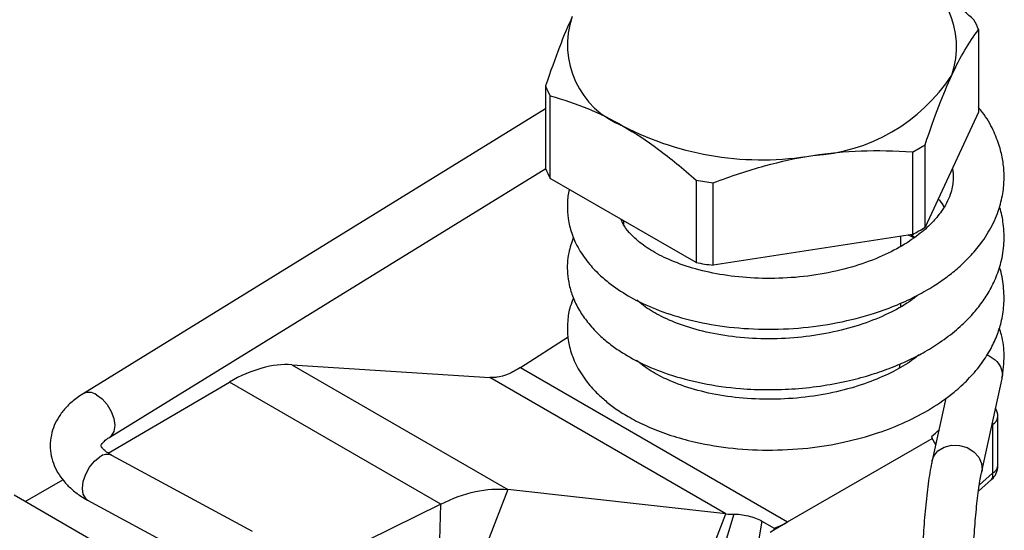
# Model space of a CAD drawing. Header units: inches. Extents: x 0.5 to 21.5, y 0.5 to 16.5.
# Tile 17 of 18: x 17.773 to 19.45, y 14.249 to 15.119. Entities that reach past the tile are written whole.
import ezdxf

# ---------------------------------------------------------------- set-up
doc = ezdxf.new("R2010")
doc.units = ezdxf.units.IN
doc.header["$LTSCALE"] = 2
doc.header["$MEASUREMENT"] = 0

msp = doc.modelspace()

# ---------------------------------------------------------------- linework, layer by layer
for p, q in [((19.4061, 15.1016), (19.4061, 14.9613)), ((18.6687, 15.0057), (18.6687, 14.8653)), ((18.6765, 14.8484), (18.6765, 14.9887)), ((18.6687, 14.9666), (17.8806, 14.4817)), ((19.4061, 14.9613), (19.3152, 14.7653)), ((19.3152, 14.7653), (19.3152, 14.9057)), ((19.2937, 14.8933), (19.2937, 14.753)), ((17.926, 14.4079), (18.6688, 14.865)), ((18.925, 14.705), (18.6765, 14.8484)), ((18.925, 14.8453), (18.925, 14.705)), ((18.9543, 14.7005), (18.9543, 14.8408)), ((18.8012, 14.7765), (18.8012, 14.7701)), ((19.2937, 14.753), (18.9543, 14.7005)), ((19.2736, 14.7325), (19.2736, 14.7498)), ((19.2912, 14.7526), (19.2973, 14.7483)), ((19.2736, 14.6302), (19.2736, 14.636)), ((18.6256, 14.5263), (18.7068, 14.5785)), ((18.2361, 14.5311), (18.6042, 14.3186)), ((18.2361, 14.5311), (18.5736, 14.5092)), ((18.6256, 14.5263), (19.081, 14.2634)), ((19.2714, 14.5251), (19.2728, 14.5327)), ((18.9758, 14.2771), (18.5736, 14.5092)), ((19.4468, 14.5135), (19.4455, 14.508)), ((17.9235, 14.3807), (18.1301, 14.5017)), ((18.4901, 14.2938), (18.1301, 14.5017)), ((19.4118, 14.3496), (19.4462, 14.5074)), ((19.3503, 14.4744), (19.3272, 14.368)), ((19.4391, 14.3592), (19.4391, 14.4423)), ((19.4291, 14.429), (19.4299, 14.4295)), ((19.4298, 14.4322), (19.4299, 14.4295)), ((19.4299, 14.4295), (19.4299, 14.3463)), ((19.3262, 14.409), (19.327, 14.4054)), ((19.081, 14.2634), (19.327, 14.4054)), ((18.1695, 14.247), (17.9298, 14.3768)), ((19.4299, 14.3463), (19.4077, 14.3266)), ((17.7822, 14.298), (17.8461, 14.3354)), ((19.4061, 14.3158), (19.4285, 14.3356)), ((18.0339, 14.1523), (17.7632, 14.3091)), ((18.6042, 14.3186), (18.5694, 14.2289)), ((18.9758, 14.2771), (18.6042, 14.3186)), ((17.8885, 14.3007), (18.1283, 14.1708)), ((18.4901, 14.2938), (18.2427, 14.172)), ((18.4877, 14.2121), (18.4901, 14.2938)), ((18.941, 14.1874), (18.9758, 14.2771)), ((18.9892, 14.2767), (18.9623, 14.187)), ((19.037, 14.2649), (19.0225, 14.178)), ((19.037, 14.2649), (19.0579, 14.2529)), ((19.0573, 14.2498), (19.081, 14.2634)), ((19.0513, 14.2463), (19.0573, 14.2498)), ((19.0579, 14.2529), (19.0573, 14.2498))]:
    msp.add_line(p, q)
at = {"flags": 128}
for points in [[(17.9033, 14.4801), (17.913, 14.4731), (17.9218, 14.4633), (17.9288, 14.4517), (17.9333, 14.4394), (17.9349, 14.4277), (17.9333, 14.4176), (17.9288, 14.4102), (17.9262, 14.408)], [(19.3272, 14.368), (19.3299, 14.3754), (19.337, 14.3844), (19.3474, 14.3908), (19.36, 14.394), (19.3736, 14.3937), (19.3867, 14.39), (19.3981, 14.3831), (19.4067, 14.3738), (19.4115, 14.363), (19.4122, 14.3518), (19.4118, 14.3496)], [(17.8885, 14.3007), (17.8852, 14.3032), (17.881, 14.3105), (17.8795, 14.3205), (17.881, 14.3323), (17.8852, 14.3448), (17.8917, 14.3567), (17.9, 14.3668), (17.9091, 14.3741)]]:
    msp.add_lwpolyline(points, dxfattribs=at)
for centre, radius, start, end in [((19.2203, 15.0723), 0.1484, 341.0124, 68.7845), ((18.8544, 15.0758), 0.1484, 161.0124, 248.7845), ((19.2644, 15.0461), 0.1522, 21.3815, 28.4154), ((19.1072, 15.1897), 0.3028, 273.1747, 326.8199), ((18.8104, 15.0612), 0.1522, 201.3815, 208.4154), ((19.0369, 15.3945), 0.5145, 242.6738, 279.7402), ((19.1264, 15.2078), 0.3563, 298.0028, 301.9918), ((18.8104, 14.9208), 0.1522, 201.3815, 208.4154), ((19.033, 15.4468), 0.6111, 259.8152, 262.5987), ((19.1264, 15.0675), 0.3563, 298.0028, 301.9918), ((19.033, 15.3065), 0.6111, 259.8152, 262.5987), ((17.8907, 14.462), 0.0221, 55.1471, 117.1585), ((19.4234, 14.4439), 0.0158, 294.3747, 354.3052), ((19.4076, 14.4423), 0.0315, 0, 28.6104), ((19.1741, 14.5966), 0.2415, 309.045, 313.0405), ((17.9217, 14.3585), 0.02, 66.1849, 128.839), ((19.4076, 14.3592), 0.0315, 311.5636, 0), ((19.4234, 14.3608), 0.0158, 294.3747, 354.3052), ((19.4207, 14.3421), 0.0101, 320.5485, 24.8187), ((19.0174, 14.3721), 0.1259, 288.739, 300.3113)]:
    msp.add_arc(centre, radius, start, end)
for points, knots in [([(19.3982, 15.1185), (19.3756, 15.1386), (19.3546, 15.1558), (19.3138, 15.186), (19.2941, 15.1991), (19.274, 15.2106)], [0, 0, 0, 0, 0.5, 0.5, 1, 1, 1, 1]), ([(18.7141, 15.124), (18.7068, 15.1082), (18.6996, 15.091), (18.6846, 15.0521), (18.677, 15.0306), (18.6687, 15.0057)], [0, 0, 0, 0, 0.5, 0.5, 1, 1, 1, 1]), ([(19.3606, 15.024), (19.368, 15.0399), (19.3752, 15.0538), (19.3901, 15.0792), (19.3978, 15.0907), (19.4061, 15.1016)], [0, 0, 0, 0, 0.5, 0.5, 1, 1, 1, 1]), ([(19.3152, 14.9057), (19.3234, 14.9306), (19.3311, 14.9521), (19.346, 14.991), (19.3533, 15.0082), (19.3606, 15.024)], [0, 0, 0, 0, 0.5, 0.5, 1, 1, 1, 1]), ([(18.6765, 14.9887), (18.6992, 14.9827), (18.7202, 14.9756), (18.7609, 14.9587), (18.7807, 14.949), (18.8007, 14.9374)], [0, 0, 0, 0, 0.5, 0.5, 1, 1, 1, 1]), ([(18.7093, 14.8295), (18.709, 14.8286), (18.7063, 14.8202), (18.7053, 14.8032), (18.7064, 14.779), (18.7127, 14.7534), (18.7248, 14.7272), (18.742, 14.703), (18.761, 14.6833), (18.7837, 14.6645), (18.814, 14.6447), (18.8563, 14.6248), (18.9072, 14.6081), (18.9661, 14.5961), (19.0311, 14.5906), (19.0991, 14.5923), (19.1662, 14.6015), (19.2226, 14.6161), (19.2675, 14.6325), (19.3011, 14.6482), (19.3291, 14.6643), (19.3524, 14.6803), (19.3729, 14.6968), (19.3925, 14.7156), (19.4124, 14.7393), (19.4304, 14.7681), (19.4429, 14.7992), (19.449, 14.8284), (19.4503, 14.8545), (19.448, 14.8789), (19.4421, 14.9044), (19.431, 14.9318), (19.4188, 14.9541), (19.4085, 14.9662), (19.4061, 14.969)], [0, 0, 0, 0, 0.003, 0.029162, 0.054833, 0.082843, 0.115798, 0.148412, 0.175241, 0.197987, 0.234977, 0.276109, 0.320229, 0.367093, 0.41679, 0.46716, 0.516883, 0.566054, 0.598465, 0.628525, 0.655431, 0.679172, 0.701309, 0.724725, 0.752518, 0.787165, 0.822188, 0.852008, 0.877429, 0.901516, 0.925849, 0.955571, 0.989749, 1, 1, 1, 1]), ([(18.8007, 14.9374), (18.8208, 14.9259), (18.8406, 14.9128), (18.8813, 14.8826), (18.9023, 14.8654), (18.925, 14.8453)], [0, 0, 0, 0, 0.5, 0.5, 1, 1, 1, 1]), ([(19.124, 14.8874), (19.1514, 14.8917), (19.1784, 14.8942), (19.2341, 14.8961), (19.2627, 14.8955), (19.2937, 14.8933)], [0, 0, 0, 0, 0.5, 0.5, 1, 1, 1, 1]), ([(18.9543, 14.8408), (18.9853, 14.8526), (19.0139, 14.862), (19.0696, 14.8774), (19.0966, 14.8832), (19.124, 14.8874)], [0, 0, 0, 0, 0.5, 0.5, 1, 1, 1, 1]), ([(19.3617, 14.8655), (19.3621, 14.8629), (19.3634, 14.8558), (19.3632, 14.8452), (19.3616, 14.8331), (19.358, 14.8203), (19.3521, 14.8066), (19.3442, 14.7936), (19.3358, 14.7827), (19.3273, 14.7733), (19.3181, 14.7642), (19.3021, 14.7506), (19.2762, 14.7328), (19.2369, 14.713), (19.1896, 14.6963), (19.1364, 14.6842), (19.0803, 14.6779), (19.0245, 14.6777), (18.9716, 14.683), (18.924, 14.6934), (18.8833, 14.7073), (18.8509, 14.7235), (18.8272, 14.7401), (18.8108, 14.7561), (18.801, 14.7688), (18.7984, 14.7759), (18.7974, 14.7786)], [0, 0, 0, 0, 0.018242, 0.048775, 0.074211, 0.10324, 0.135936, 0.166946, 0.191382, 0.210173, 0.230217, 0.252837, 0.305172, 0.36165, 0.421023, 0.483174, 0.545831, 0.607568, 0.66824, 0.727674, 0.784405, 0.837931, 0.887662, 0.930166, 0.973461, 1, 1, 1, 1]), ([(19.3376, 14.8136), (19.3384, 14.8128), (19.3428, 14.808), (19.3452, 14.8032), (19.3472, 14.7992)], [0, 0, 0, 0, 0.182242, 1, 1, 1, 1]), ([(18.7162, 14.7482), (18.7131, 14.7394), (18.7059, 14.7194), (18.7049, 14.6915), (18.7086, 14.6661), (18.7151, 14.645), (18.7255, 14.6238), (18.7401, 14.6028), (18.7571, 14.5841), (18.776, 14.5677), (18.7995, 14.5509), (18.8321, 14.5326), (18.8786, 14.5136), (18.9359, 14.4983), (18.9936, 14.4903), (19.0471, 14.4881), (19.0946, 14.4897), (19.1415, 14.495), (19.1853, 14.5035), (19.2239, 14.514), (19.257, 14.5256), (19.2859, 14.538), (19.3134, 14.5521), (19.3416, 14.5694), (19.3685, 14.5898), (19.3911, 14.6112), (19.4088, 14.6321), (19.4234, 14.6537), (19.4359, 14.678), (19.4455, 14.7062), (19.4506, 14.7378), (19.4491, 14.7691), (19.4455, 14.79), (19.442, 14.7992), (19.4419, 14.7996)], [0, 0, 0, 0, 0.031655, 0.072379, 0.09548, 0.121053, 0.148975, 0.175314, 0.204633, 0.229373, 0.252597, 0.290898, 0.33663, 0.387803, 0.440565, 0.476651, 0.513472, 0.550922, 0.586183, 0.618114, 0.646696, 0.67192, 0.697016, 0.726157, 0.759126, 0.789527, 0.81477, 0.839661, 0.867588, 0.898793, 0.933423, 0.969118, 0.998812, 1, 1, 1, 1]), ([(19.2958, 14.7473), (19.2944, 14.748), (19.2914, 14.7497), (19.2881, 14.751), (19.2862, 14.7518)], [0, 0, 0, 0, 0.439358, 1, 1, 1, 1]), ([(18.7161, 14.6443), (18.7142, 14.6397), (18.709, 14.6274), (18.7057, 14.6062), (18.7054, 14.582), (18.7099, 14.5568), (18.72, 14.5303), (18.7357, 14.5052), (18.7536, 14.4848), (18.7711, 14.4689), (18.7898, 14.4547), (18.8132, 14.4401), (18.8425, 14.4254), (18.8772, 14.4119), (18.9228, 14.3987), (18.9794, 14.3886), (19.0467, 14.3845), (19.1142, 14.388), (19.1774, 14.3983), (19.2333, 14.4136), (19.2824, 14.4329), (19.3264, 14.4562), (19.3616, 14.4809), (19.389, 14.5061), (19.4096, 14.53), (19.4259, 14.5548), (19.4375, 14.5793), (19.4457, 14.6047), (19.4504, 14.6333), (19.4492, 14.6646), (19.4459, 14.6866), (19.4418, 14.6969), (19.4417, 14.6973)], [0, 0, 0, 0, 0.017302, 0.045824, 0.072848, 0.101062, 0.134566, 0.17053, 0.199349, 0.221117, 0.244262, 0.271281, 0.302156, 0.336327, 0.371032, 0.423382, 0.476205, 0.529358, 0.579579, 0.625674, 0.66776, 0.709579, 0.753381, 0.783654, 0.814751, 0.845792, 0.873389, 0.898945, 0.929756, 0.965209, 0.998898, 1, 1, 1, 1]), ([(19.3034, 14.65), (19.2984, 14.6461), (19.2839, 14.6345), (19.2523, 14.6173), (19.2092, 14.5996), (19.1593, 14.5859), (19.1051, 14.5771), (19.0488, 14.5742), (18.9934, 14.5772), (18.9423, 14.5858), (18.8979, 14.5988), (18.8623, 14.6144), (18.838, 14.629), (18.8278, 14.638), (18.8242, 14.6411)], [0, 0, 0, 0, 0.043864, 0.128633, 0.218462, 0.312003, 0.407508, 0.504811, 0.603649, 0.700144, 0.79229, 0.879988, 0.95865, 1, 1, 1, 1]), ([(19.4463, 14.5078), (19.448, 14.5208), (19.4511, 14.5456), (19.4479, 14.5744), (19.4427, 14.5895), (19.4414, 14.5933)], [0, 0, 0, 0, 0.454236, 0.863017, 1, 1, 1, 1]), ([(19.3048, 14.5481), (19.3007, 14.5447), (19.2881, 14.5346), (19.2609, 14.5189), (19.2227, 14.5017), (19.1766, 14.4872), (19.1244, 14.4767), (19.0684, 14.4716), (19.0119, 14.4726), (18.9583, 14.4795), (18.9102, 14.4916), (18.8712, 14.5071), (18.8423, 14.5231), (18.8293, 14.5337), (18.8236, 14.5383)], [0, 0, 0, 0, 0.036921, 0.112418, 0.194422, 0.282088, 0.375265, 0.47325, 0.571646, 0.669245, 0.7659, 0.858843, 0.937328, 1, 1, 1, 1]), ([(19.4206, 14.548), (19.4254, 14.5454), (19.4352, 14.5402), (19.4449, 14.5275), (19.4462, 14.5182), (19.4468, 14.5135)], [0, 0, 0, 0, 0.32958, 0.66479, 1, 1, 1, 1]), ([(18.2361, 14.5311), (18.2201, 14.5322), (18.2029, 14.5302), (18.1672, 14.5203), (18.1487, 14.5124), (18.1301, 14.5017)], [0, 0, 0, 0, 0.208078, 0.208078, 0.416156, 0.416156, 0.416156, 0.416156]), ([(18.6256, 14.5263), (18.6187, 14.5218), (18.6118, 14.5181), (18.5984, 14.5125), (18.5918, 14.5106), (18.5855, 14.5097)], [0, 0, 0, 0, 0.0796034, 0.0796034, 0.1592069, 0.1592069, 0.1592069, 0.1592069]), ([(18.5855, 14.5097), (18.5835, 14.5094), (18.5815, 14.5093), (18.5775, 14.5091), (18.5756, 14.5091), (18.5736, 14.5092)], [0, 0, 0, 0, 0.02540212, 0.02540212, 0.05080423, 0.05080423, 0.05080423, 0.05080423]), ([(17.8806, 14.4817), (17.8771, 14.4794), (17.8675, 14.4732), (17.8542, 14.4617), (17.8419, 14.447), (17.833, 14.4318), (17.827, 14.4153), (17.8243, 14.3979), (17.8252, 14.3802), (17.8296, 14.3634), (17.837, 14.3475), (17.8474, 14.3328), (17.8606, 14.3193), (17.8746, 14.3086), (17.8846, 14.3029), (17.8885, 14.3007)], [0, 0, 0, 0, 0.051592, 0.145194, 0.226721, 0.304927, 0.380604, 0.461941, 0.540653, 0.618083, 0.695648, 0.775037, 0.857535, 0.943638, 1, 1, 1, 1]), ([(17.9298, 14.3768), (17.928, 14.3778), (17.9231, 14.3806), (17.9171, 14.3853), (17.913, 14.39), (17.9115, 14.3929), (17.9114, 14.3937), (17.9113, 14.3932), (17.9118, 14.3949), (17.9143, 14.3986), (17.919, 14.4033), (17.9239, 14.4065), (17.926, 14.4079)], [0, 0, 0, 0, 0.054106, 0.155767, 0.257214, 0.360903, 0.473389, 0.614262, 0.721473, 0.82089, 0.925552, 1, 1, 1, 1]), ([(19.3272, 14.368), (19.3266, 14.3655), (19.325, 14.3578), (19.3225, 14.3432), (19.3197, 14.3239), (19.3172, 14.3033), (19.3151, 14.2819), (19.3132, 14.2599), (19.3118, 14.2379), (19.3107, 14.2163), (19.3101, 14.1962), (19.31, 14.1841), (19.31, 14.1783)], [0, 0, 0, 0, 0.055655, 0.169528, 0.278028, 0.383826, 0.488411, 0.592433, 0.696269, 0.800176, 0.904392, 1, 1, 1, 1]), ([(19.3966, 14.1783), (19.3966, 14.1812), (19.3966, 14.1896), (19.397, 14.2049), (19.3978, 14.2244), (19.399, 14.2447), (19.4006, 14.2652), (19.4024, 14.2853), (19.4046, 14.3043), (19.4068, 14.3216), (19.4091, 14.336), (19.4108, 14.3449), (19.4116, 14.3488), (19.4118, 14.3496)], [0, 0, 0, 0, 0.054623, 0.157145, 0.260757, 0.365175, 0.469953, 0.574746, 0.679169, 0.782823, 0.885089, 0.975694, 1, 1, 1, 1]), ([(18.4901, 14.2938), (18.5101, 14.3038), (18.5299, 14.311), (18.5683, 14.3193), (18.5868, 14.3205), (18.6042, 14.3186)], [0, 0, 0, 0, 0.208078, 0.208078, 0.416156, 0.416156, 0.416156, 0.416156]), ([(18.9892, 14.2767), (18.9923, 14.2769), (18.9963, 14.2767), (19.0049, 14.2757), (19.0094, 14.2749), (19.0226, 14.2717), (19.0305, 14.2686), (19.037, 14.2649)], [0, 0, 0, 0, 0.25, 0.25, 0.5, 0.5, 1, 1, 1, 1])]:
    msp.add_open_spline(points, degree=3, knots=knots)
for points in [[(19.3336, 14.3952), (19.3314, 14.3989), (19.3292, 14.4023), (19.327, 14.4054)], [(18.9758, 14.2771), (18.9801, 14.2765), (18.9846, 14.2764), (18.9892, 14.2767)]]:
    msp.add_open_spline(points, degree=3)

doc.saveas('drawing.dxf')
